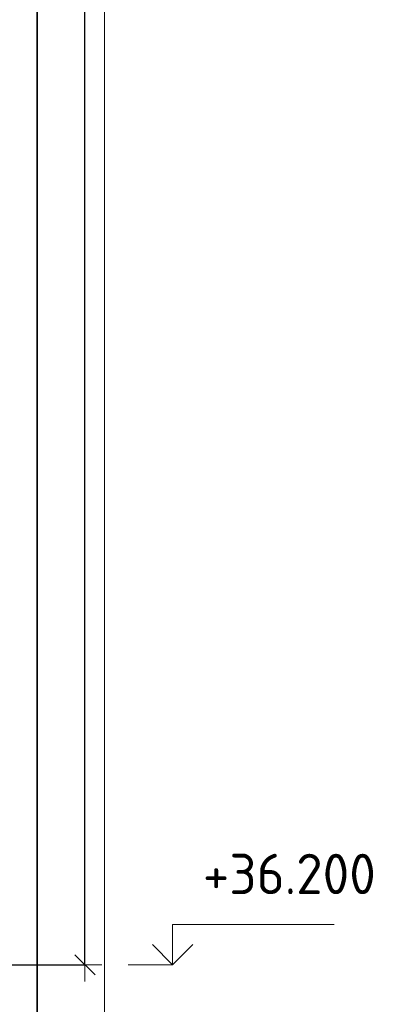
# Model space of a CAD drawing. Header units: millimetres. Extents: x -19950 to 69837, y -2757 to 40090.
# Tile 20 of 136: x -14355 to -13803, y 6734 to 8197. Entities that reach past the tile are written whole.
import ezdxf

# ---------------------------------------------------------------- set-up
doc = ezdxf.new("R2010")
doc.units = ezdxf.units.MM
doc.header["$PDMODE"] = 65
for name, color, linetype, lineweight in [('Standard', 7, 'Continuous', 25), ('Высотная отметки_ общее', 7, 'Continuous', 13), ('Размерная линия_ общее', 7, 'Continuous', 13)]:
    doc.layers.add(name, color=color, linetype=linetype, lineweight=lineweight)
doc.styles.add('ISOCPEUR', font='ISOCPEUR')
doc.dimstyles.new('DIMSTYLE_7', dxfattribs={"dimtxt": 44, "dimasz": 50, "dimexe": 0, "dimexo": 0, "dimgap": 22, "dimtad": 2, "dimdec": 0, "dimrnd": 5, "dimzin": 12, "dimdsep": 46, "dimtxsty": 'ISOCPEUR', "dimblk1": 'ALL_ML_STRICH', "dimblk2": 'ALL_ML_STRICH', "dimsah": 1, "dimcen": 0, "dimclrd": 7, "dimclre": 256, "dimclrt": 7, "dimadec": 0, "dimazin": 0, "dimtfac": 1, "dimtdec": 0, "dimtix": 1, "dimtmove": 2, "dimatfit": 3, "dimfxl": 0, "dimtzin": 0, "dimlwd": 0, "dimlwe": -3, "dimarcsym": 0})

# ---------------------------------------------------------------- blocks, each defined once
blk = doc.blocks.new('COMPLEX_ELEVATIONDIM_8')
at = {"layer": 'Высотная отметки_ общее', "color": 7, "linetype": 'Continuous', "lineweight": 13, "transparency": 33554687}
for p, q in [((-14128.1, 6792.6), (-14128.1, 6852.6)), ((-14128.1, 6852.6), (-13888.1, 6852.6)), ((-14128.1, 6792.6), (-14158.1, 6822.6)), ((-14128.1, 6792.6), (-14098.1, 6822.6)), ((-14128.1, 6792.6), (-14128.1, 6792.6)), ((-14128.1, 6792.6), (-14128.1, 6792.6)), ((-14128.1, 6792.6), (-14128.1, 6792.6)), ((-14128.1, 6792.6), (-14128.1, 6792.6))]:
    blk.add_line(p, q, dxfattribs=at)
blk.add_lwpolyline([(-14128.1, 6792.6), (-14188.1, 6792.6), (-14188.1, 6792.6), (-14194.2, 6792.6)], dxfattribs=at)
at = {"layer": 'Высотная отметки_ общее', "color": 7, "linetype": 'Continuous', "lineweight": 13, "transparency": 33554687, "insert": (-14083.1, 6897.6), "char_height": 60, "width": 298.477, "attachment_point": 7, "style": 'ISOCPEUR'}
blk.add_mtext('\\W0.96;+36.200', dxfattribs=at)
blk = doc.blocks.new('ALL_ML_STRICH')
at = {"color": 0, "linetype": 'ByBlock', "lineweight": -2}
for p, q in [((-0.3, -0.3), (0.3, 0.3)), ((0, -0.5), (0, 0.5)), ((-1, 0), (0.5, 0))]:
    blk.add_line(p, q, dxfattribs=at)
blk = doc.blocks.new('*D273')
at = {"layer": 'DEFPOINTS', "color": 7, "linetype": 'Continuous', "lineweight": 13, "transparency": 33554687}
for p in [(-14635.3, 9912.6), (-14587.4, 6792.6), (-14258.1, 6792.6)]:
    blk.add_point(p, dxfattribs=at)
at = {"layer": 'Размерная линия_ общее', "color": 253, "linetype": 'Continuous', "lineweight": -2, "true_color": 0xa0a0a0, "transparency": 33554687}
for p, q in [((-14615.3, 9912.6), (-14258.1, 9912.6)), ((-14567.4, 6792.6), (-14258.1, 6792.6))]:
    blk.add_line(p, q, dxfattribs=at)
at = {"layer": 'Размерная линия_ общее', "color": 7, "linetype": 'Continuous', "lineweight": -2, "transparency": 33554687}
blk.add_line((-14258.1, 6792.6), (-14258.1, 9912.6), dxfattribs=at)
at = {"layer": 'Размерная линия_ общее', "color": 7, "linetype": 'Continuous', "lineweight": 13, "transparency": 33554687, "xscale": 50, "yscale": 50, "zscale": 50}
for p, rotation in [((-14258.1, 9912.6), 90), ((-14258.1, 6792.6), 270)]:
    blk.add_blockref('ALL_ML_STRICH', p, dxfattribs=dict(at, rotation=rotation))
at = {"layer": 'Размерная линия_ общее', "color": 7, "linetype": 'Continuous', "lineweight": 13, "transparency": 33554687, "insert": (-14295.1, 8359.2), "char_height": 44, "width": 176, "attachment_point": 5, "rotation": 90, "style": 'ISOCPEUR'}
blk.add_mtext('\\A1;{3120}', dxfattribs=at)

msp = doc.modelspace()

# ---------------------------------------------------------------- linework, layer by layer
at = {"layer": 'Standard', "color": 52, "linetype": 'Continuous', "lineweight": -3, "transparency": 33554687}
for p, q in [((-14329.3, 10172.8), (-14329.3, 6462.4)), ((-14329.3, 6462.4), (-14329.3, 10172.8))]:
    msp.add_line(p, q, dxfattribs=at)
at = {"layer": 'Standard', "color": 7, "linetype": 'Continuous', "lineweight": 13, "transparency": 33554687}
msp.add_lwpolyline([(-15337.6, 6362.4), (-14229.3, 6362.4), (-14229.3, 10272.8), (-15337.6, 10272.8), (-15337.6, 6362.4)], dxfattribs=at)

# ---------------------------------------------------------------- block references
at = {"layer": 'Высотная отметки_ общее', "color": 7, "linetype": 'Continuous', "lineweight": 13, "transparency": 33554687}
msp.add_blockref('COMPLEX_ELEVATIONDIM_8', (0, 0), dxfattribs=at)

# ---------------------------------------------------------------- dimensions: what is measured, and where the dimension line sits
at = {"layer": 'Размерная линия_ общее', "color": 7, "linetype": 'Continuous', "lineweight": 13, "transparency": 33554687}
dim = msp.add_linear_dim(base=(-14258.1, 9912.6), p1=(-14567.4, 6792.6), p2=(-14615.3, 9912.6), angle=90, dimstyle='DIMSTYLE_7', override={"dimpost": '<>', "dimclrd": 7, "dimclre": 253, "dimclrt": 7, "dimlwd": 0, "dimlwe": 65533}, dxfattribs=at)
dim.commit()
dim.dimension.update_dxf_attribs({"geometry": '*D273', "text_midpoint": (-14295.1, 8359.2), "dimtype": 160})

doc.saveas('drawing.dxf')
